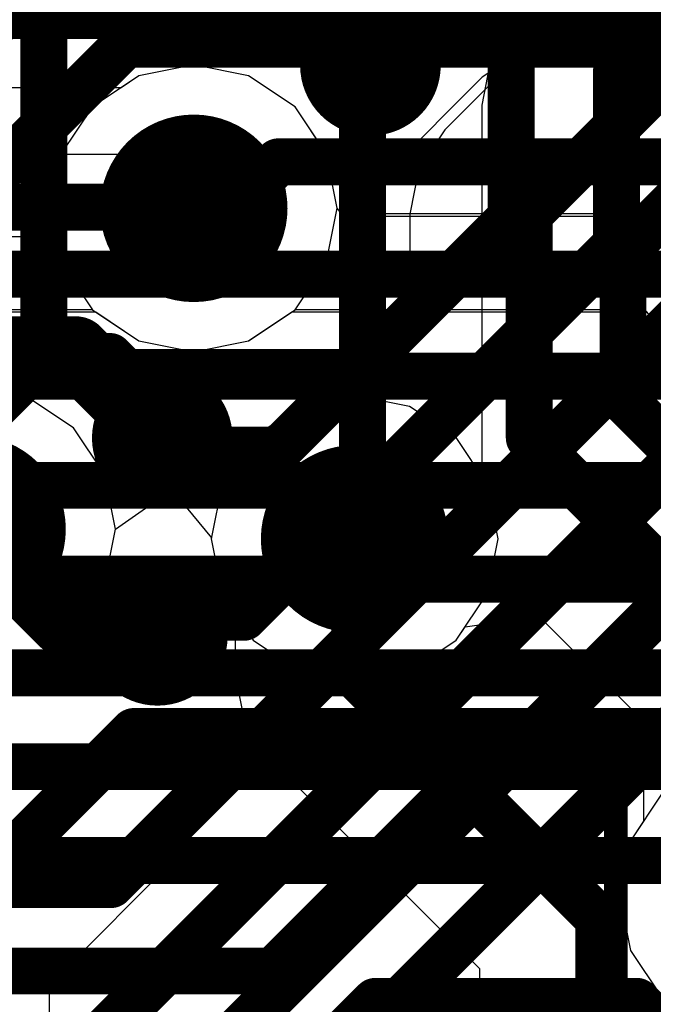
# Model space of a CAD drawing. Header units: millimetres. Extents: x -2 to 68, y -2 to 27.4.
# Tile 231 of 256: x 25.4 to 26.8, y 22 to 24.1. Entities that reach past the tile are written whole.
import ezdxf

# ---------------------------------------------------------------- set-up
doc = ezdxf.new("R2010")
doc.units = ezdxf.units.MM
for name, color, linetype in [('BottomLayer', 5, 'Continuous'), ('DrillGuide', 244, 'Continuous'), ('Mechanical13', 56, 'Continuous'), ('Mechanical15', 56, 'Continuous'), ('MidLayer1', 16, 'Continuous'), ('MidLayer2', 76, 'Continuous'), ('MidLayer3', 90, 'Continuous'), ('MidLayer4', 156, 'Continuous'), ('MidLayer5', 130, 'Continuous'), ('MidLayer6', 216, 'Continuous'), ('MidLayer7', 6, 'Continuous'), ('MidLayer8', 54, 'Continuous'), ('MultiLayer', 9, 'Continuous'), ('TopLayer', 1, 'Continuous'), ('TopPaste', 8, 'Continuous'), ('TopSolder', 216, 'Continuous'), ('ViaHoleLayer', 16, 'Continuous')]:
    doc.layers.add(name, color=color, linetype=linetype)

# ---------------------------------------------------------------- blocks, each defined once
blk = doc.blocks.new('RES_0201_191')
at = {"layer": 'Mechanical13', "const_width": 0.11999976}
for points in [[(-0.31999936, 0.16999966), (0.31999936, 0.16999966)], [(-0.31999936, -0.16999966), (-0.31999936, 0.16999966)], [(0.31999936, -0.16999966), (0.31999936, 0.16999966)], [(-0.31999936, -0.16999966), (0.31999936, -0.16999966)]]:
    blk.add_lwpolyline(points, dxfattribs=at)
at = {"layer": 'Mechanical13', "const_width": 0.05999988}
for points in [[(-0.3499993, 0.16999966, 1), (-0.28999942, 0.16999966, 1)], [(-0.3499993, 0.16999966, 1), (-0.28999942, 0.16999966, 1)], [(0.28999942, 0.16999966, 1), (0.3499993, 0.16999966, 1)], [(0.28999942, 0.16999966, 1), (0.3499993, 0.16999966, 1)], [(-0.3499993, -0.16999966, 1), (-0.28999942, -0.16999966, 1)], [(-0.3499993, -0.16999966, 1), (-0.28999942, -0.16999966, 1)], [(0.28999942, -0.16999966, 1), (0.3499993, -0.16999966, 1)], [(0.28999942, -0.16999966, 1), (0.3499993, -0.16999966, 1)]]:
    blk.add_lwpolyline(points, format="xyb", close=True, dxfattribs=at)
at = {"layer": 'Mechanical15', "const_width": 0.0499999}
for points in [[(-0.5299989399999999, 0.26999946), (0.5299989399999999, 0.26999946)], [(-0.5299989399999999, -0.26999946), (-0.5299989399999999, 0.26999946)], [(0.5299989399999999, -0.26999946), (0.5299989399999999, 0.26999946)], [(0, -0.135001), (0, 0.135001)], [(-0.135001, 0), (0.135001, 0)], [(-0.5299989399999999, -0.26999946), (0.5299989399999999, -0.26999946)]]:
    blk.add_lwpolyline(points, dxfattribs=at)
at = {"layer": 'Mechanical15'}
for points, const_width in [([(-0.54249828, 0.26999946, 1), (-0.5174996, 0.26999946, 1)], 0.02499868), ([(-0.54249828, 0.26999946, 1), (-0.5174996, 0.26999946, 1)], 0.02499868), ([(0.5174996, 0.26999946, 1), (0.54249828, 0.26999946, 1)], 0.02499868), ([(0.5174996, 0.26999946, 1), (0.54249828, 0.26999946, 1)], 0.02499868), ([(-0.01249934, 0.135001, 1), (0.01249934, 0.135001, 1)], 0.02499868), ([(0.10130028, 0, 1), (-0.10130028, 0, 1)], 0.0499999), ([(-0.14750034, 0, 1), (-0.12250166, 0, 1)], 0.02499868), ([(-0.11379962, 0, 1), (-0.08880094, 0, 1)], 0.02499868), ([(0.08880094, 0, 1), (0.11379962, 0, 1)], 0.02499868), ([(0.12250166, 0, 1), (0.14750034, 0, 1)], 0.02499868), ([(-0.01249934, -0.135001, 1), (0.01249934, -0.135001, 1)], 0.02499868), ([(-0.54249828, -0.26999946, 1), (-0.5174996, -0.26999946, 1)], 0.02499868), ([(-0.54249828, -0.26999946, 1), (-0.5174996, -0.26999946, 1)], 0.02499868), ([(0.5174996, -0.26999946, 1), (0.54249828, -0.26999946, 1)], 0.02499868), ([(0.5174996, -0.26999946, 1), (0.54249828, -0.26999946, 1)], 0.02499868)]:
    blk.add_lwpolyline(points, format="xyb", close=True, dxfattribs=dict(at, const_width=const_width))
at = {"layer": 'TopLayer', "const_width": 0.08059928}
for points in [[(-0.3896995, 0.08940038, 1), (-0.30910022, 0.08940038, 1)], [(-0.24090122, 0.08940038, 1), (-0.16030194, 0.08940038, 1)], [(0.16030194, 0.08940038, 1), (0.24090122, 0.08940038, 1)], [(0.30910022, 0.08940038, 1), (0.3896995, 0.08940038, 1)], [(-0.3896995, -0.08940038, 1), (-0.30910022, -0.08940038, 1)], [(-0.24090122, -0.08940038, 1), (-0.16030194, -0.08940038, 1)], [(0.16030194, -0.08940038, 1), (0.24090122, -0.08940038, 1)], [(0.30910022, -0.08940038, 1), (0.3896995, -0.08940038, 1)]]:
    blk.add_lwpolyline(points, format="xyb", close=True, dxfattribs=at)
at = {"layer": 'TopLayer'}
for points in [[(-0.20060158, 0.16999966), (-0.34939986, 0.16999966), (-0.20060158, -0.16999966), (-0.34939986, -0.16999966)], [(0.20060158, -0.16999966), (0.34939986, -0.16999966), (0.20060158, 0.16999966), (0.34939986, 0.16999966)], [(-0.1200023, 0.08940038), (-0.4299991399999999, 0.08940038), (-0.1200023, -0.08940038), (-0.4299991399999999, -0.08940038)], [(0.1200023, -0.08940038), (0.4299991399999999, -0.08940038), (0.1200023, 0.08940038), (0.4299991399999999, 0.08940038)]]:
    blk.add_solid(points, dxfattribs=at)
at = {"layer": 'TopPaste', "const_width": 0.08059928}
for points in [[(-0.3896995, 0.08940038, 1), (-0.30910022, 0.08940038, 1)], [(-0.24090122, 0.08940038, 1), (-0.16030194, 0.08940038, 1)], [(0.16030194, 0.08940038, 1), (0.24090122, 0.08940038, 1)], [(0.30910022, 0.08940038, 1), (0.3896995, 0.08940038, 1)], [(-0.3896995, -0.08940038, 1), (-0.30910022, -0.08940038, 1)], [(-0.24090122, -0.08940038, 1), (-0.16030194, -0.08940038, 1)], [(0.16030194, -0.08940038, 1), (0.24090122, -0.08940038, 1)], [(0.30910022, -0.08940038, 1), (0.3896995, -0.08940038, 1)]]:
    blk.add_lwpolyline(points, format="xyb", close=True, dxfattribs=at)
at = {"layer": 'TopPaste'}
for points in [[(-0.20060158, 0.16999966), (-0.34939986, 0.16999966), (-0.20060158, -0.16999966), (-0.34939986, -0.16999966)], [(0.20060158, -0.16999966), (0.34939986, -0.16999966), (0.20060158, 0.16999966), (0.34939986, 0.16999966)], [(-0.1200023, 0.08940038), (-0.4299991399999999, 0.08940038), (-0.1200023, -0.08940038), (-0.4299991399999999, -0.08940038)], [(0.1200023, -0.08940038), (0.4299991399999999, -0.08940038), (0.1200023, 0.08940038), (0.4299991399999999, 0.08940038)]]:
    blk.add_solid(points, dxfattribs=at)
at = {"layer": 'TopSolder', "const_width": 0.08059928}
for points in [[(-0.3896995, 0.08940038, 1), (-0.30910022, 0.08940038, 1)], [(-0.24090122, 0.08940038, 1), (-0.16030194, 0.08940038, 1)], [(0.16030194, 0.08940038, 1), (0.24090122, 0.08940038, 1)], [(0.30910022, 0.08940038, 1), (0.3896995, 0.08940038, 1)], [(-0.3896995, -0.08940038, 1), (-0.30910022, -0.08940038, 1)], [(-0.24090122, -0.08940038, 1), (-0.16030194, -0.08940038, 1)], [(0.16030194, -0.08940038, 1), (0.24090122, -0.08940038, 1)], [(0.30910022, -0.08940038, 1), (0.3896995, -0.08940038, 1)]]:
    blk.add_lwpolyline(points, format="xyb", close=True, dxfattribs=at)
at = {"layer": 'TopSolder'}
for points in [[(-0.20060158, 0.16999966), (-0.34939986, 0.16999966), (-0.20060158, -0.16999966), (-0.34939986, -0.16999966)], [(0.20060158, -0.16999966), (0.34939986, -0.16999966), (0.20060158, 0.16999966), (0.34939986, 0.16999966)], [(-0.1200023, 0.08940038), (-0.4299991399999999, 0.08940038), (-0.1200023, -0.08940038), (-0.4299991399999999, -0.08940038)], [(0.1200023, -0.08940038), (0.4299991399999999, -0.08940038), (0.1200023, 0.08940038), (0.4299991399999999, 0.08940038)]]:
    blk.add_solid(points, dxfattribs=at)

msp = doc.modelspace()

# ---------------------------------------------------------------- linework, layer by layer
at = {"layer": 'BottomLayer'}
msp.add_line((29.11393212, 23.83056194), (23.87984556, 23.83056194), dxfattribs=at)
at = {"layer": 'BottomLayer', "const_width": 0.0999998}
for points in [[(23.77426538, 23.57566532), (29.11393212, 23.57566532)], [(23.48549024, 23.35786794), (28.91713292, 23.35786794)], [(23.23997638, 23.12500074), (28.75229962, 23.12500074)], [(21.34303072, 22.92500114), (28.61243452, 22.92500114)], [(21.42587282, 22.72500154), (28.52959242, 22.72500154)], [(21.55324874, 22.52500194), (28.44675032, 22.52500194)], [(21.63609084, 22.32500234), (28.36390822, 22.32500234)]]:
    msp.add_lwpolyline(points, dxfattribs=at)
at = {"layer": 'DrillGuide'}
for points, const_width in [([(26.1715885, 24.02086636, 1), (26.22158586, 24.02086636, 1)], 0.0499999), ([(25.76971224, 23.71602572, 1), (25.86971204, 23.71602572, 1)], 0.0999998), ([(25.7275457, 23.22608766, 1), (25.77754306, 23.22608766, 1)], 0.0499999), ([(26.1128256, 23.01085568, 1), (26.2128254, 23.01085568, 1)], 0.0999998), ([(25.71724092, 22.80518172, 1), (25.76723828, 22.80518172, 1)], 0.0499999)]:
    msp.add_lwpolyline(points, format="xyb", close=True, dxfattribs=dict(at, const_width=const_width))
at = {"layer": 'MidLayer1'}
for p, q in [((25.99946794, 24.18422392), (25.94421532, 24.10153422)), ((26.45148379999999, 24.02086636), (26.43208074, 24.11841252)), ((25.94421532, 24.10153422), (25.8197096, 24.02190268)), ((25.8197096, 24.02190268), (25.70265878, 23.9986185)), ((26.43460296, 23.93599988), (26.45148379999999, 24.02086636)), ((25.70265878, 23.9986185), (25.66479499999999, 23.9733201)), ((25.66479499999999, 23.9733201), (24.99992206, 23.9733201)), ((26.43460296, 23.14409646), (26.43460296, 23.93599988)), ((26.44541827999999, 23.12790904), (26.43460296, 23.14409646)), ((26.46870246, 23.01085568), (26.44541827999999, 23.12790904)), ((26.44541827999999, 22.89380232), (26.46870246, 23.01085568)), ((26.37911412, 22.79456706), (26.44541827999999, 22.89380232)), ((26.27987886, 22.7282629), (26.37911412, 22.79456706)), ((26.0038723, 22.71090454), (26.04577468, 22.7282629)), ((26.04577468, 22.7282629), (26.1628255, 22.70497872)), ((26.1628255, 22.70497872), (26.27987886, 22.7282629)), ((26.0012815, 22.6978845), (26.0038723, 22.71090454)), ((25.94050184, 22.60691948), (26.0012815, 22.6978845)), ((25.84953682, 22.54613982), (25.94050184, 22.60691948)), ((25.51180064, 22.50738704), (25.62421088, 22.54276162)), ((25.62421088, 22.54276162), (25.64492457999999, 22.54415354)), ((25.64492457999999, 22.54415354), (25.7422396, 22.5247962)), ((25.7422396, 22.5247962), (25.84953682, 22.54613982)), ((25.5055243, 22.47583008), (25.51180064, 22.50738704)), ((25.45027168, 22.3931353), (25.5055243, 22.47583008)), ((26.81771624, 22.46629746), (26.75141208, 22.3670622)), ((25.44382008, 22.38668624), (25.45027168, 22.3931353)), ((26.75141208, 22.3670622), (26.7281279, 22.25000884)), ((26.7281279, 22.25000884), (26.75141208, 22.13295548)), ((26.75141208, 22.13295548), (26.81771624, 22.03372022))]:
    msp.add_line(p, q, dxfattribs=at)
for points, const_width in [([(26.1215886, 24.02086636, 1), (26.27158576, 24.02086636, 1)], 0.1499997), ([(26.1715885, 24.02086636, 1), (26.22158586, 24.02086636, 1)], 0.0499999), ([(26.15470766, 24.00398552, 1), (26.20470502, 24.00398552, 1)], 0.0499999), ([(26.15470766, 24.00398552, 1), (26.20470502, 24.00398552, 1)], 0.0499999), ([(25.71971234, 23.71602572, 1), (25.91971194, 23.71602572, 1)], 0.1999996), ([(25.7923157, 23.71842348, 1), (25.84231306, 23.71842348, 1)], 0.0499999), ([(25.7923157, 23.71842348, 1), (25.84231306, 23.71842348, 1)], 0.0499999), ([(25.79471346, 23.71602572, 1), (25.84471082, 23.71602572, 1)], 0.0499999), ([(25.53048742, 23.41064406, 1), (25.60548854, 23.41064406, 1)], 0.07499858), ([(25.53048742, 23.41064406, 1), (25.60548854, 23.41064406, 1)], 0.07499858), ([(25.6775458, 23.22608766, 1), (25.82754296, 23.22608766, 1)], 0.1499997), ([(25.71504381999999, 23.22608766, 1), (25.79004494, 23.22608766, 1)], 0.07499858), ([(25.24676942, 23.03155414, 1), (25.44676902, 23.03155414, 1)], 0.1999996), ([(26.0628257, 23.01085568, 1), (26.2628253, 23.01085568, 1)], 0.1999996), ([(26.15470766, 23.02773652, 1), (26.20470502, 23.02773652, 1)], 0.0499999), ([(26.15470766, 23.02773652, 1), (26.20470502, 23.02773652, 1)], 0.0499999), ([(26.13782682, 23.01085568, 1), (26.18782418, 23.01085568, 1)], 0.0499999), ([(25.66724102, 22.80518172, 1), (25.81723818, 22.80518172, 1)], 0.1499997), ([(25.50473944, 22.83608336, 1), (25.57974056, 22.83608336, 1)], 0.07499858), ([(25.50473944, 22.83608336, 1), (25.57974056, 22.83608336, 1)], 0.07499858), ([(25.6738374, 22.83608336, 1), (25.74883852, 22.83608336, 1)], 0.07499858), ([(25.6738374, 22.83608336, 1), (25.74883852, 22.83608336, 1)], 0.07499858), ([(25.70473904, 22.80518172, 1), (25.77974016, 22.80518172, 1)], 0.07499858)]:
    msp.add_lwpolyline(points, format="xyb", close=True, dxfattribs=dict(at, const_width=const_width))
for points, const_width in [([(26.17970634, 24.00398552), (26.19658718, 24.02086636)], 0.0999998), ([(26.17970634, 23.02773652), (26.17970634, 24.00398552)], 0.0999998), ([(24.99025482, 23.71842348), (25.81731438, 23.71842348)], 0.0999998), ([(25.81731438, 23.71842348), (25.81971214, 23.71602572)], 0.0999998), ([(25.09182434, 23.41064406), (25.56798798, 23.41064406)], 0.1499997), ([(25.56798798, 23.41064406), (25.75254438, 23.22608766)], 0.1499997), ([(25.34676922, 23.03155414), (25.54224, 22.83608336)], 0.1499997), ([(26.1628255, 23.01085568), (26.17970634, 23.02773652)], 0.0999998), ([(25.54224, 22.83608336), (25.71133796, 22.83608336)], 0.1499997), ([(25.71133796, 22.83608336), (25.7422396, 22.80518172)], 0.1499997)]:
    msp.add_lwpolyline(points, dxfattribs=dict(at, const_width=const_width))
at = {"layer": 'MidLayer2', "const_width": 0.0999998}
for points in [[(23.77496896, 22.48920826), (25.58576035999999, 24.29999966)], [(23.89792274, 22.28920866), (25.6747391, 24.06602502)], [(25.6747391, 24.06602502), (28.79363304, 24.06602502)], [(25.90089054, 23.71602572), (26.00013088, 23.81526606)], [(26.00013088, 23.81526606), (27.44580236, 23.81526606)], [(25.81971214, 23.71602572), (25.90089054, 23.71602572)], [(25.98920888, 22.08920906), (26.50000034, 22.60000052)], [(26.50000034, 22.60000052), (27.17898552, 22.60000052)], [(23.15489146, 22.08920906), (25.98920888, 22.08920906)], [(26.07205098, 21.88920946), (26.2073009, 22.02445938)], [(26.2073009, 22.02445938), (26.76458198, 22.02445938)], [(26.76458198, 22.02445938), (26.88903182, 21.90000954)]]:
    msp.add_lwpolyline(points, dxfattribs=at)
at = {"layer": 'MidLayer2'}
for points, const_width in [([(25.64974042, 24.06602502, 1), (25.69973778, 24.06602502, 1)], 0.0499999), ([(25.64974042, 24.06602502, 1), (25.69973778, 24.06602502, 1)], 0.0499999), ([(25.71971234, 23.71602572, 1), (25.91971194, 23.71602572, 1)], 0.1999996), ([(25.9751322, 23.81526606, 1), (26.02512956, 23.81526606, 1)], 0.0499999), ([(25.9751322, 23.81526606, 1), (26.02512956, 23.81526606, 1)], 0.0499999), ([(25.79471346, 23.71602572, 1), (25.84471082, 23.71602572, 1)], 0.0499999), ([(25.87589186, 23.71602572, 1), (25.92588922, 23.71602572, 1)], 0.0499999), ([(25.87589186, 23.71602572, 1), (25.92588922, 23.71602572, 1)], 0.0499999), ([(25.24676942, 23.03155414, 1), (25.44676902, 23.03155414, 1)], 0.1999996), ([(26.0628257, 23.01085568, 1), (26.2628253, 23.01085568, 1)], 0.1999996), ([(26.47500166, 22.60000052, 1), (26.52499902, 22.60000052, 1)], 0.0499999), ([(26.47500166, 22.60000052, 1), (26.52499902, 22.60000052, 1)], 0.0499999), ([(25.9642102, 22.08920906, 1), (26.01420756, 22.08920906, 1)], 0.0499999), ([(25.9642102, 22.08920906, 1), (26.01420756, 22.08920906, 1)], 0.0499999), ([(26.18230222, 22.02445938, 1), (26.23229958, 22.02445938, 1)], 0.0499999), ([(26.18230222, 22.02445938, 1), (26.23229958, 22.02445938, 1)], 0.0499999), ([(26.7395833, 22.02445938, 1), (26.78958066, 22.02445938, 1)], 0.0499999), ([(26.7395833, 22.02445938, 1), (26.78958066, 22.02445938, 1)], 0.0499999)]:
    msp.add_lwpolyline(points, format="xyb", close=True, dxfattribs=dict(at, const_width=const_width))
at = {"layer": 'MidLayer3'}
for p, q in [((26.69036318, 24.21891524), (26.35513398, 23.8836835)), ((25.81971214, 24.02190268), (25.70265878, 23.9986185)), ((25.9367655, 23.9986185), (25.81971214, 24.02190268)), ((25.70265878, 23.9986185), (25.60342352, 23.93231434)), ((26.03600076, 23.93231434), (25.9367655, 23.9986185)), ((25.60342352, 23.93231434), (25.53711936, 23.83307908)), ((26.10230492, 23.83307908), (26.03600076, 23.93231434)), ((26.35513398, 23.8836835), (26.29987882, 23.80099126)), ((25.53711936, 23.83307908), (25.51383518, 23.71602572)), ((26.1255891, 23.71602572), (26.10230492, 23.83307908)), ((26.29987882, 23.80099126), (26.28047576, 23.7034451)), ((25.51383518, 23.71602572), (25.53711936, 23.59897236)), ((26.10230492, 23.59897236), (26.1255891, 23.71602572)), ((26.28047576, 23.7034451), (26.28047576, 23.42281828)), ((25.53711936, 23.59897236), (25.60342352, 23.4997371)), ((26.03600076, 23.4997371), (26.10230492, 23.59897236)), ((25.60342352, 23.4997371), (25.70265878, 23.43343294)), ((25.9367655, 23.43343294), (26.03600076, 23.4997371)), ((25.70265878, 23.43343294), (25.81971214, 23.41014876)), ((25.81971214, 23.41014876), (25.9367655, 23.43343294)), ((26.28047576, 23.42281828), (26.16282296, 23.31673264)), ((25.46382258, 23.31414692), (25.34676922, 23.3374311)), ((25.56305784, 23.24784276), (25.46382258, 23.31414692)), ((26.16282296, 23.31673264), (26.04577214, 23.29344846)), ((26.04577214, 23.29344846), (25.94653688, 23.2271443)), ((25.629362, 23.1486075), (25.56305784, 23.24784276)), ((25.94653688, 23.2271443), (25.88023272, 23.12790904)), ((25.65264618, 23.03155414), (25.629362, 23.1486075)), ((25.88023272, 23.12790904), (25.85694854, 23.01085568)), ((25.629362, 22.91450078), (25.65264618, 23.03155414)), ((25.85694854, 23.01085568), (25.88023272, 22.89380232)), ((25.56305784, 22.81526552), (25.629362, 22.91450078)), ((25.88023272, 22.89380232), (25.94653688, 22.79456706)), ((26.39832668, 22.82331986), (26.55549426, 22.84575822)), ((26.55549426, 22.84575822), (26.77910824, 22.62214424)), ((25.46382258, 22.74896136), (25.56305784, 22.81526552)), ((26.37911412, 22.79456706), (26.39832668, 22.82331986)), ((25.94653688, 22.79456706), (26.04577214, 22.7282629)), ((26.27987886, 22.7282629), (26.37911412, 22.79456706)), ((25.34676922, 22.72567718), (25.46382258, 22.74896136)), ((26.04577214, 22.7282629), (26.1628255, 22.70497872)), ((26.1628255, 22.70497872), (26.27987886, 22.7282629)), ((26.77910824, 22.62214424), (26.77910824, 22.408515)), ((26.77910824, 22.408515), (26.75141208, 22.3670622)), ((26.75141208, 22.3670622), (26.7281279, 22.25000884)), ((26.7281279, 22.25000884), (26.75141208, 22.13295548)), ((26.75141208, 22.13295548), (26.81771624, 22.03372022))]:
    msp.add_line(p, q, dxfattribs=at)
at = {"layer": 'MidLayer3', "const_width": 0.0999998}
for points in [[(26.53537238, 23.7034451), (26.87060412, 24.03867684)], [(26.73537198, 23.620603), (26.95344622, 23.83867724)], [(26.53537238, 23.2263569), (26.53537238, 23.7034451)], [(26.73537198, 23.309199), (26.73537198, 23.620603)], [(26.73537198, 23.309199), (26.97182566, 23.07274532)], [(26.53537238, 23.2263569), (27.03400486, 22.72772442)]]:
    msp.add_lwpolyline(points, dxfattribs=at)
at = {"layer": 'MidLayer3'}
for points, const_width in [([(25.71971234, 23.71602572, 1), (25.91971194, 23.71602572, 1)], 0.1999996), ([(26.5103737, 23.7034451, 1), (26.56037106, 23.7034451, 1)], 0.0499999), ([(26.5103737, 23.7034451, 1), (26.56037106, 23.7034451, 1)], 0.0499999), ([(26.7103733, 23.620603, 1), (26.76037066, 23.620603, 1)], 0.0499999), ([(26.7103733, 23.620603, 1), (26.76037066, 23.620603, 1)], 0.0499999), ([(26.7103733, 23.309199, 1), (26.76037066, 23.309199, 1)], 0.0499999), ([(26.7103733, 23.309199, 1), (26.76037066, 23.309199, 1)], 0.0499999), ([(26.5103737, 23.2263569, 1), (26.56037106, 23.2263569, 1)], 0.0499999), ([(26.5103737, 23.2263569, 1), (26.56037106, 23.2263569, 1)], 0.0499999), ([(25.24676942, 23.03155414, 1), (25.44676902, 23.03155414, 1)], 0.1999996), ([(26.0628257, 23.01085568, 1), (26.2628253, 23.01085568, 1)], 0.1999996)]:
    msp.add_lwpolyline(points, format="xyb", close=True, dxfattribs=dict(at, const_width=const_width))
at = {"layer": 'MidLayer4'}
for p, q in [((25.81971214, 24.02190268), (25.70265878, 23.9986185)), ((25.9367655, 23.9986185), (25.81971214, 24.02190268)), ((25.70265878, 23.9986185), (25.60342352, 23.93231434)), ((26.03600076, 23.93231434), (25.9367655, 23.9986185)), ((25.60342352, 23.93231434), (25.53711936, 23.83307908)), ((26.10230492, 23.83307908), (26.03600076, 23.93231434)), ((25.53711936, 23.83307908), (25.51383518, 23.71602572)), ((26.1255891, 23.71602572), (26.10230492, 23.83307908)), ((25.51383518, 23.71602572), (25.53711936, 23.59897236)), ((26.10230492, 23.59897236), (26.1255891, 23.71602572)), ((25.53711936, 23.59897236), (25.60342352, 23.4997371)), ((26.03600076, 23.4997371), (26.10230492, 23.59897236)), ((25.60342352, 23.4997371), (25.70265878, 23.43343294)), ((25.9367655, 23.43343294), (26.03600076, 23.4997371)), ((25.70265878, 23.43343294), (25.81971214, 23.41014876)), ((25.81971214, 23.41014876), (25.9367655, 23.43343294)), ((25.46382258, 23.31414692), (25.34676922, 23.3374311)), ((25.56305784, 23.24784276), (25.46382258, 23.31414692)), ((26.1628255, 23.31673264), (26.04577214, 23.29344846)), ((26.27987886, 23.29344846), (26.1628255, 23.31673264)), ((26.04577214, 23.29344846), (25.94653688, 23.2271443)), ((26.37911412, 23.2271443), (26.27987886, 23.29344846)), ((25.629362, 23.1486075), (25.56305784, 23.24784276)), ((25.94653688, 23.2271443), (25.88023272, 23.12790904)), ((26.44541827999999, 23.12790904), (26.37911412, 23.2271443)), ((25.65264618, 23.03155414), (25.629362, 23.1486075)), ((25.88023272, 23.12790904), (25.85694854, 23.01085568)), ((26.46870246, 23.01085568), (26.44541827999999, 23.12790904)), ((25.629362, 22.91450078), (25.65264618, 23.03155414)), ((25.85694854, 23.01085568), (25.88023272, 22.89380232)), ((26.44541827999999, 22.89380232), (26.46870246, 23.01085568)), ((25.56305784, 22.81526552), (25.629362, 22.91450078)), ((25.88023272, 22.89380232), (25.94653688, 22.79456706)), ((26.37911412, 22.79456706), (26.44541827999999, 22.89380232)), ((25.46382258, 22.74896136), (25.56305784, 22.81526552)), ((25.94653688, 22.79456706), (26.04577214, 22.7282629)), ((26.27987886, 22.7282629), (26.37911412, 22.79456706)), ((25.34676922, 22.72567718), (25.46382258, 22.74896136)), ((26.04577214, 22.7282629), (26.1628255, 22.70497872)), ((26.1628255, 22.70497872), (26.27987886, 22.7282629)), ((26.81771624, 22.46629746), (26.75141208, 22.3670622)), ((26.75141208, 22.3670622), (26.7281279, 22.25000884)), ((26.7281279, 22.25000884), (26.75141208, 22.13295548)), ((26.75141208, 22.13295548), (26.81771624, 22.03372022))]:
    msp.add_line(p, q, dxfattribs=at)
at = {"layer": 'MidLayer4', "const_width": 0.1999996}
for points in [[(25.71971234, 23.71602572, 1), (25.91971194, 23.71602572, 1)], [(25.24676942, 23.03155414, 1), (25.44676902, 23.03155414, 1)], [(26.0628257, 23.01085568, 1), (26.2628253, 23.01085568, 1)]]:
    msp.add_lwpolyline(points, format="xyb", close=True, dxfattribs=at)
at = {"layer": 'MidLayer5'}
for p, q in [((25.51189716, 22.05957234), (25.79743888, 22.34511152)), ((25.79743888, 22.34511152), (26.65007878, 22.34511152)), ((26.65007878, 22.34511152), (26.7281279, 22.2500063)), ((26.7281279, 22.2500063), (26.75141208, 22.13295548)), ((26.75141208, 22.13295548), (26.81771624, 22.03372022)), ((25.51189716, 20.77526198), (25.51189716, 22.05957234))]:
    msp.add_line(p, q, dxfattribs=at)
at = {"layer": 'MidLayer5', "const_width": 0.0999998}
for points in [[(20.4856461, 24.1270663), (28.80791546, 24.1270663)], [(25.25700054, 22.16515252), (25.69185616, 22.60000814)], [(25.69185616, 22.60000814), (27.1789779, 22.60000814)]]:
    msp.add_lwpolyline(points, dxfattribs=at)
at = {"layer": 'MidLayer5'}
for points, const_width in [([(25.71971234, 23.71602572, 1), (25.91971194, 23.71602572, 1)], 0.1999996), ([(25.24676942, 23.03155414, 1), (25.44676902, 23.03155414, 1)], 0.1999996), ([(26.0628257, 23.01085568, 1), (26.2628253, 23.01085568, 1)], 0.1999996), ([(25.66685748, 22.60000814, 1), (25.71685484, 22.60000814, 1)], 0.0499999), ([(25.66685748, 22.60000814, 1), (25.71685484, 22.60000814, 1)], 0.0499999)]:
    msp.add_lwpolyline(points, format="xyb", close=True, dxfattribs=dict(at, const_width=const_width))
at = {"layer": 'MidLayer6'}
for p, q in [((26.61526554, 24.07016268), (26.51771938, 24.05075962)), ((27.48473294, 24.07016268), (26.61526554, 24.07016268)), ((26.51771938, 24.05075962), (26.43502714, 23.99550446)), ((25.81971214, 24.02190268), (25.70265878, 23.9986185)), ((25.9367655, 23.9986185), (25.81971214, 24.02190268)), ((25.70265878, 23.9986185), (25.60342352, 23.93231434)), ((26.03600076, 23.93231434), (25.9367655, 23.9986185)), ((26.43502714, 23.99550446), (26.23856576, 23.79904308)), ((25.60342352, 23.93231434), (25.53711936, 23.83307908)), ((26.0985762, 23.83865946), (26.03600076, 23.93231434)), ((26.10413118, 23.83262442), (26.0985762, 23.83865946)), ((25.53711936, 23.83307908), (25.51383518, 23.71602826)), ((26.23856576, 23.79904308), (26.10413118, 23.83262442)), ((25.51383518, 23.71602826), (25.4636651, 23.65489554)), ((25.4636651, 23.65489554), (24.67499764, 23.65489554)), ((25.65264618, 23.0315516), (25.7663061, 23.1111298)), ((25.7663061, 23.1111298), (25.7767963, 23.1111298)), ((25.7767963, 23.1111298), (25.8573651, 23.01295626)), ((25.629362, 22.91450078), (25.65264618, 23.0315516)), ((25.8573651, 23.01295626), (25.85694854, 23.01085568)), ((25.85694854, 23.01085568), (25.88023272, 22.89380232)), ((25.56305784, 22.81526552), (25.629362, 22.91450078)), ((25.88023272, 22.89380232), (25.90792888, 22.85234952)), ((25.90792888, 22.85234952), (25.90792888, 22.7211763)), ((25.46382258, 22.74896136), (25.56305784, 22.81526552)), ((25.34676922, 22.72567718), (25.46382258, 22.74896136)), ((25.90792888, 22.7211763), (25.92733194, 22.62363014)), ((25.92733194, 22.62363014), (25.9825871, 22.5409379)), ((25.9825871, 22.5409379), (26.42910894, 22.09441606)), ((26.42910894, 22.09441606), (26.42910894, 21.92050226))]:
    msp.add_line(p, q, dxfattribs=at)
for points, const_width in [([(25.71971234, 23.71602572, 1), (25.91971194, 23.71602572, 1)], 0.1999996), ([(26.59026686, 23.81526606, 1), (26.64026422, 23.81526606, 1)], 0.0499999), ([(26.59026686, 23.81526606, 1), (26.64026422, 23.81526606, 1)], 0.0499999), ([(25.61576792, 23.39999892, 1), (25.66576528, 23.39999892, 1)], 0.0499999), ([(25.61576792, 23.39999892, 1), (25.66576528, 23.39999892, 1)], 0.0499999), ([(25.64974042, 23.36602642, 1), (25.69973778, 23.36602642, 1)], 0.0499999), ([(25.64974042, 23.36602642, 1), (25.69973778, 23.36602642, 1)], 0.0499999), ([(26.14102722, 23.36602642, 1), (26.19102458, 23.36602642, 1)], 0.0499999), ([(26.14102722, 23.36602642, 1), (26.19102458, 23.36602642, 1)], 0.0499999), ([(25.24676942, 23.03155414, 1), (25.44676902, 23.03155414, 1)], 0.1999996), ([(26.0628257, 23.01085568, 1), (26.2628253, 23.01085568, 1)], 0.1999996), ([(26.13782682, 23.01085568, 1), (26.18782418, 23.01085568, 1)], 0.0499999), ([(26.13782682, 22.7211763, 1), (26.18782418, 22.7211763, 1)], 0.0499999), ([(26.13782682, 22.7211763, 1), (26.18782418, 22.7211763, 1)], 0.0499999), ([(26.65900688, 22.19999624, 1), (26.70900424, 22.19999624, 1)], 0.0499999), ([(26.65900688, 22.19999624, 1), (26.70900424, 22.19999624, 1)], 0.0499999)]:
    msp.add_lwpolyline(points, format="xyb", close=True, dxfattribs=dict(at, const_width=const_width))
at = {"layer": 'MidLayer6', "const_width": 0.0999998}
for points in [[(26.1660259, 23.36602642), (26.61526554, 23.81526606)], [(26.61526554, 23.81526606), (27.48473294, 23.81526606)], [(24.67499764, 23.39999892), (25.6407666, 23.39999892)], [(25.6407666, 23.39999892), (25.6747391, 23.36602642)], [(25.6747391, 23.36602642), (26.1660259, 23.36602642)], [(26.1628255, 22.7211763), (26.1628255, 23.01085568)], [(26.1628255, 22.7211763), (26.68400556, 22.19999624)], [(26.68400556, 21.92050226), (26.68400556, 22.19999624)]]:
    msp.add_lwpolyline(points, dxfattribs=at)
at = {"layer": 'MidLayer7'}
for p, q in [((25.81971214, 24.02190268), (25.70265878, 23.9986185)), ((25.9367655, 23.9986185), (25.81971214, 24.02190268)), ((25.70265878, 23.9986185), (25.60342352, 23.93231434)), ((26.03600076, 23.93231434), (25.9367655, 23.9986185)), ((25.60342352, 23.93231434), (25.53711936, 23.83307908)), ((26.10230492, 23.83307908), (26.03600076, 23.93231434)), ((25.53711936, 23.83307908), (25.51383518, 23.71602826)), ((26.1255891, 23.71602826), (26.10230492, 23.83307908)), ((25.51383518, 23.71602826), (25.5038987, 23.70392008)), ((26.13552558, 23.70392008), (26.1255891, 23.71602826)), ((25.5038987, 23.70392008), (24.03659404, 23.70392008)), ((26.7813917, 23.70392008), (26.13552558, 23.70392008)), ((26.79130786, 23.7019465), (26.7813917, 23.70392008)), ((26.80138403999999, 23.70293964), (26.79130786, 23.7019465)), ((24.03659404, 23.50000126), (25.60324826, 23.50000126)), ((25.60324826, 23.50000126), (25.60342352, 23.4997371)), ((25.60342352, 23.4997371), (25.70265878, 23.43343294)), ((25.9367655, 23.43343294), (26.03600076, 23.4997371)), ((26.03600076, 23.4997371), (26.03617602, 23.50000126)), ((26.03617602, 23.50000126), (26.7813917, 23.50000126)), ((26.7813917, 23.50000126), (26.80989812, 23.46526422)), ((25.70265878, 23.43343294), (25.81971214, 23.41014876)), ((25.81971214, 23.41014876), (25.9367655, 23.43343294)), ((25.46382258, 23.31414692), (25.34676922, 23.3374311)), ((25.56305784, 23.24784276), (25.46382258, 23.31414692)), ((26.1628255, 23.31673264), (26.04577214, 23.29344846)), ((26.27987886, 23.29344846), (26.1628255, 23.31673264)), ((26.04577214, 23.29344846), (25.94653688, 23.2271443)), ((26.37911412, 23.2271443), (26.27987886, 23.29344846)), ((25.629362, 23.1486075), (25.56305784, 23.24784276)), ((25.94653688, 23.2271443), (25.88023272, 23.12790904)), ((26.44541827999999, 23.12790904), (26.37911412, 23.2271443)), ((25.65264618, 23.03155414), (25.629362, 23.1486075)), ((25.88023272, 23.12790904), (25.85694854, 23.01085568)), ((26.46870246, 23.01085568), (26.44541827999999, 23.12790904)), ((25.629362, 22.91450078), (25.65264618, 23.03155414)), ((25.85694854, 23.01085568), (25.88023272, 22.89380232)), ((26.44541827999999, 22.89380232), (26.46870246, 23.01085568)), ((25.56305784, 22.81526552), (25.629362, 22.91450078)), ((25.88023272, 22.89380232), (25.94653688, 22.79456706)), ((26.37911412, 22.79456706), (26.44541827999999, 22.89380232)), ((25.46382258, 22.74896136), (25.56305784, 22.81526552)), ((25.94653688, 22.79456706), (26.04577214, 22.7282629)), ((26.27987886, 22.7282629), (26.37911412, 22.79456706)), ((25.34676922, 22.72567718), (25.46382258, 22.74896136)), ((26.04577214, 22.7282629), (26.1628255, 22.70497872)), ((26.1628255, 22.70497872), (26.27987886, 22.7282629)), ((26.81771624, 22.46629746), (26.75141208, 22.3670622)), ((26.75141208, 22.3670622), (26.7281279, 22.25000884)), ((26.7281279, 22.25000884), (26.75141208, 22.13295548)), ((26.75141208, 22.13295548), (26.81771624, 22.03372022))]:
    msp.add_line(p, q, dxfattribs=at)
at = {"layer": 'MidLayer7', "const_width": 0.1999996}
for points in [[(25.71971234, 23.71602572, 1), (25.91971194, 23.71602572, 1)], [(25.24676942, 23.03155414, 1), (25.44676902, 23.03155414, 1)], [(26.0628257, 23.01085568, 1), (26.2628253, 23.01085568, 1)]]:
    msp.add_lwpolyline(points, format="xyb", close=True, dxfattribs=at)
at = {"layer": 'MidLayer8'}
for p, q in [((25.81971214, 24.02190268), (25.70265878, 23.9986185)), ((25.9367655, 23.9986185), (25.81971214, 24.02190268)), ((25.70265878, 23.9986185), (25.60342352, 23.93231434)), ((26.03600076, 23.93231434), (25.9367655, 23.9986185)), ((25.60342352, 23.93231434), (25.53711936, 23.83307908)), ((26.10230492, 23.83307908), (26.03600076, 23.93231434)), ((25.53711936, 23.83307908), (25.51383518, 23.71602826)), ((26.1255891, 23.71602826), (26.10230492, 23.83307908)), ((25.51383518, 23.71602826), (25.49979406, 23.69891882)), ((26.13963022, 23.69891882), (26.1255891, 23.71602826)), ((25.49979406, 23.69891882), (24.03559836, 23.69891882)), ((26.78549634, 23.69891882), (26.13963022, 23.69891882)), ((26.79541504, 23.69694524), (26.78549634, 23.69891882)), ((26.80549122, 23.69793838), (26.79541504, 23.69694524)), ((24.03559836, 23.495), (25.61051266, 23.495)), ((25.61051266, 23.495), (25.70265878, 23.43343294)), ((25.9367655, 23.43343294), (26.02891162, 23.495)), ((26.02891162, 23.495), (26.78549634, 23.495)), ((26.78549634, 23.495), (26.80989812, 23.46526422)), ((25.70265878, 23.43343294), (25.81971214, 23.41014876)), ((25.81971214, 23.41014876), (25.9367655, 23.43343294)), ((25.46382258, 23.31414692), (25.34676922, 23.3374311)), ((25.56305784, 23.24784276), (25.46382258, 23.31414692)), ((26.1628255, 23.31673264), (26.04577214, 23.29344846)), ((26.27987886, 23.29344846), (26.1628255, 23.31673264)), ((26.04577214, 23.29344846), (25.94653688, 23.2271443)), ((26.37911412, 23.2271443), (26.27987886, 23.29344846)), ((25.629362, 23.1486075), (25.56305784, 23.24784276)), ((25.94653688, 23.2271443), (25.88023272, 23.12790904)), ((26.44541827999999, 23.12790904), (26.37911412, 23.2271443)), ((25.65264618, 23.03155414), (25.629362, 23.1486075)), ((25.88023272, 23.12790904), (25.85694854, 23.01085568)), ((26.46870246, 23.01085568), (26.44541827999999, 23.12790904)), ((25.629362, 22.91450078), (25.65264618, 23.03155414)), ((25.85694854, 23.01085568), (25.88023272, 22.89380232)), ((26.44541827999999, 22.89380232), (26.46870246, 23.01085568)), ((25.56305784, 22.81526552), (25.629362, 22.91450078)), ((25.88023272, 22.89380232), (25.94653688, 22.79456706)), ((26.37911412, 22.79456706), (26.44541827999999, 22.89380232)), ((25.46382258, 22.74896136), (25.56305784, 22.81526552)), ((25.94653688, 22.79456706), (26.04577214, 22.7282629)), ((26.27987886, 22.7282629), (26.37911412, 22.79456706)), ((25.34676922, 22.72567718), (25.46382258, 22.74896136)), ((26.04577214, 22.7282629), (26.1628255, 22.70497872)), ((26.1628255, 22.70497872), (26.27987886, 22.7282629)), ((26.81771624, 22.46629746), (26.75141208, 22.3670622)), ((26.75141208, 22.3670622), (26.7281279, 22.25000884)), ((26.7281279, 22.25000884), (26.75141208, 22.13295548)), ((26.75141208, 22.13295548), (26.81771624, 22.03372022))]:
    msp.add_line(p, q, dxfattribs=at)
at = {"layer": 'MidLayer8', "const_width": 0.1999996}
for points in [[(25.71971234, 23.71602572, 1), (25.91971194, 23.71602572, 1)], [(25.24676942, 23.03155414, 1), (25.44676902, 23.03155414, 1)], [(26.0628257, 23.01085568, 1), (26.2628253, 23.01085568, 1)]]:
    msp.add_lwpolyline(points, format="xyb", close=True, dxfattribs=at)
at = {"layer": 'MultiLayer'}
for points, const_width in [([(26.1215886, 24.02086636, 1), (26.27158576, 24.02086636, 1)], 0.1499997), ([(25.71971234, 23.71602572, 1), (25.91971194, 23.71602572, 1)], 0.1999996), ([(25.6775458, 23.22608766, 1), (25.82754296, 23.22608766, 1)], 0.1499997), ([(25.24676942, 23.03155414, 1), (25.44676902, 23.03155414, 1)], 0.1999996), ([(26.0628257, 23.01085568, 1), (26.2628253, 23.01085568, 1)], 0.1999996), ([(25.66724102, 22.80518172, 1), (25.81723818, 22.80518172, 1)], 0.1499997)]:
    msp.add_lwpolyline(points, format="xyb", close=True, dxfattribs=dict(at, const_width=const_width))
at = {"layer": 'TopLayer', "const_width": 0.0999998}
for points in [[(26.19658718, 24.05122952), (27.24535826, 25.1000006)], [(26.49658658, 24.06838722), (27.32820036, 24.900001)], [(26.72154168, 24.01050062), (27.38470266, 24.6736616)], [(25.4999998, 23.39780436), (25.4999998, 24.40269694)], [(26.49658658, 23.6965871), (26.49658658, 24.06838722)], [(26.19658718, 24.02086636), (26.19658718, 24.05122952)], [(26.72154168, 23.6387005), (26.72154168, 24.01050062)], [(25.9999988, 23.19999932), (26.49658658, 23.6965871)], [(25.92629054, 22.84344936), (26.72154168, 23.6387005)], [(25.64280368, 22.2733743), (26.92154128, 23.5521119)], [(25.5093978, 21.84000712), (27.12154088, 23.4521502)], [(25.27003074, 23.1678353), (25.4999998, 23.39780436)], [(25.5922399, 21.64000752), (27.32154048, 23.3693081)], [(25.675082, 21.44000792), (27.52154008, 23.286466)], [(25.75254438, 23.22608766), (25.77863272, 23.19999932)], [(25.77863272, 23.19999932), (25.9999988, 23.19999932)], [(25.7422396, 22.80518172), (25.78050724, 22.84344936)], [(25.78050724, 22.84344936), (25.92629054, 22.84344936)], [(25.12178872, 22.2733743), (25.64280368, 22.2733743)]]:
    msp.add_lwpolyline(points, dxfattribs=at)
at = {"layer": 'TopLayer'}
for points, const_width in [([(26.1215886, 24.02086636, 1), (26.27158576, 24.02086636, 1)], 0.1499997), ([(26.4715879, 24.06838722, 1), (26.52158526, 24.06838722, 1)], 0.0499999), ([(26.4715879, 24.06838722, 1), (26.52158526, 24.06838722, 1)], 0.0499999), ([(26.1715885, 24.05122952, 1), (26.22158586, 24.05122952, 1)], 0.0499999), ([(26.1715885, 24.05122952, 1), (26.22158586, 24.05122952, 1)], 0.0499999), ([(26.1715885, 24.02086636, 1), (26.22158586, 24.02086636, 1)], 0.0499999), ([(26.696543, 24.01050062, 1), (26.74654036, 24.01050062, 1)], 0.0499999), ([(26.696543, 24.01050062, 1), (26.74654036, 24.01050062, 1)], 0.0499999), ([(26.4715879, 23.6965871, 1), (26.52158526, 23.6965871, 1)], 0.0499999), ([(26.4715879, 23.6965871, 1), (26.52158526, 23.6965871, 1)], 0.0499999), ([(26.696543, 23.6387005, 1), (26.74654036, 23.6387005, 1)], 0.0499999), ([(26.696543, 23.6387005, 1), (26.74654036, 23.6387005, 1)], 0.0499999), ([(25.47500112, 23.39780436, 1), (25.52499848, 23.39780436, 1)], 0.0499999), ([(25.47500112, 23.39780436, 1), (25.52499848, 23.39780436, 1)], 0.0499999), ([(25.6775458, 23.22608766, 1), (25.82754296, 23.22608766, 1)], 0.1499997), ([(25.7275457, 23.22608766, 1), (25.77754306, 23.22608766, 1)], 0.0499999), ([(25.75363403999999, 23.19999932, 1), (25.8036314, 23.19999932, 1)], 0.0499999), ([(25.75363403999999, 23.19999932, 1), (25.8036314, 23.19999932, 1)], 0.0499999), ([(25.97500012, 23.19999932, 1), (26.02499748, 23.19999932, 1)], 0.0499999), ([(25.97500012, 23.19999932, 1), (26.02499748, 23.19999932, 1)], 0.0499999), ([(25.66724102, 22.80518172, 1), (25.81723818, 22.80518172, 1)], 0.1499997), ([(25.75550856, 22.84344936, 1), (25.80550591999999, 22.84344936, 1)], 0.0499999), ([(25.75550856, 22.84344936, 1), (25.80550591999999, 22.84344936, 1)], 0.0499999), ([(25.90129186, 22.84344936, 1), (25.95128922, 22.84344936, 1)], 0.0499999), ([(25.90129186, 22.84344936, 1), (25.95128922, 22.84344936, 1)], 0.0499999), ([(25.71724092, 22.80518172, 1), (25.76723828, 22.80518172, 1)], 0.0499999), ([(25.617805, 22.2733743, 1), (25.66780236, 22.2733743, 1)], 0.0499999), ([(25.617805, 22.2733743, 1), (25.66780236, 22.2733743, 1)], 0.0499999)]:
    msp.add_lwpolyline(points, format="xyb", close=True, dxfattribs=dict(at, const_width=const_width))
at = {"layer": 'ViaHoleLayer'}
for points, const_width in [([(26.1715885, 24.02086636, 1), (26.22158586, 24.02086636, 1)], 0.0499999), ([(25.76971224, 23.71602572, 1), (25.86971204, 23.71602572, 1)], 0.0999998), ([(25.7275457, 23.22608766, 1), (25.77754306, 23.22608766, 1)], 0.0499999), ([(26.1128256, 23.01085568, 1), (26.2128254, 23.01085568, 1)], 0.0999998), ([(25.71724092, 22.80518172, 1), (25.76723828, 22.80518172, 1)], 0.0499999)]:
    msp.add_lwpolyline(points, format="xyb", close=True, dxfattribs=dict(at, const_width=const_width))

# ---------------------------------------------------------------- block references
msp.add_blockref('RES_0201_191', (27.25000138, 22.25000884))

doc.saveas('drawing.dxf')
